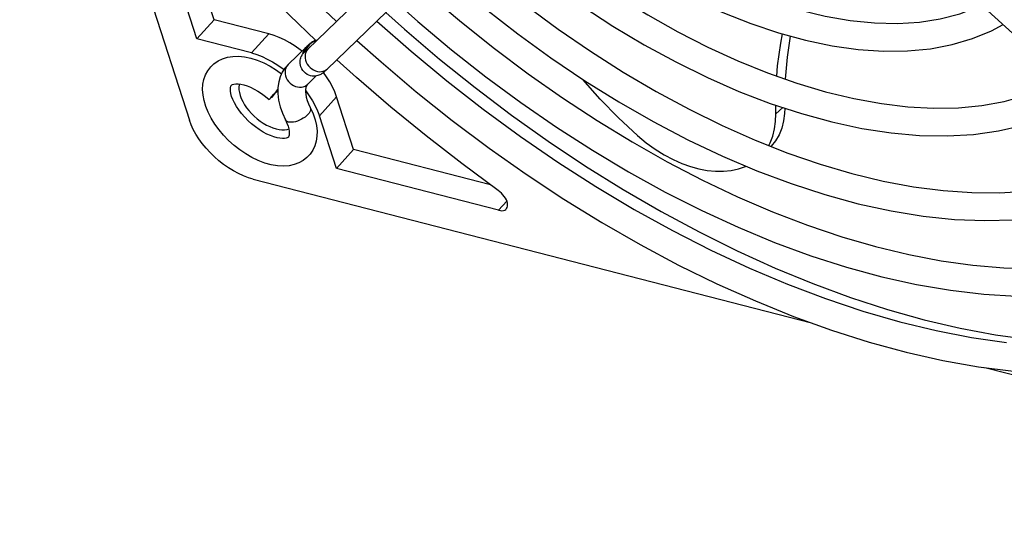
# Model space of a CAD drawing. Extents: x -4139 to -1089, y -1564 to 1941.
# Tile 28 of 160: x -2031 to -1967, y -1457 to -1424. Entities that reach past the tile are written whole.
import ezdxf

# ---------------------------------------------------------------- set-up
doc = ezdxf.new("R2010")
doc.units = 0
doc.header["$LTSCALE"] = 23.1
for name, color, linetype in [('E_FENGSHANZHAO_D120_2_10_1', 7, 'CONTINUOUS'), ('E_FENGSHANZHAO_D120_2_4_1_', 7, 'CONTINUOUS'), ('E_FENGSHANZHAO_D120_2_6_1_', 7, 'CONTINUOUS'), ('E_FENGSHANZHAO_D120_2_7_1_', 7, 'CONTINUOUS'), ('E_FENGSHANZHAO_D120_2_8_1_', 7, 'CONTINUOUS'), ('E_FENGSHANZHAO_D120_2_9_1_', 7, 'CONTINUOUS'), ('FAN_ADDA_AD1224UB-F51_4_1_', 7, 'CONTINUOUS')]:
    doc.layers.add(name, color=color, linetype=linetype)

msp = doc.modelspace()

# ---------------------------------------------------------------- linework, layer by layer
at = {"layer": 'E_FENGSHANZHAO_D120_2_10_1', "color": 7}
for points in [[(-2030.598, -1396.664), (-2030.139, -1397.695), (-2028.973, -1400.062), (-2027.693, -1402.434), (-2026.302, -1404.804), (-2024.804, -1407.166), (-2023.205, -1409.513), (-2021.508, -1411.838), (-2019.718, -1414.136), (-2017.84, -1416.401), (-2015.878, -1418.625), (-2013.84, -1420.804), (-2011.73, -1422.931), (-2010.204, -1424.382)], [(-2007.589, -1424.357), (-2005.366, -1426.313), (-2003.044, -1428.237), (-2000.676, -1430.083), (-1998.268, -1431.846), (-1995.827, -1433.52), (-1993.361, -1435.1), (-1990.878, -1436.583), (-1988.385, -1437.962), (-1985.889, -1439.235), (-1983.398, -1440.398), (-1980.918, -1441.448), (-1978.459, -1442.381), (-1976.026, -1443.195), (-1973.628, -1443.889), (-1971.272, -1444.459), (-1968.963, -1444.905), (-1966.708, -1445.226)], [(-2008.88, -1425.605), (-2007.316, -1427.008), (-2005.024, -1428.947), (-2002.685, -1430.813), (-2000.303, -1432.6), (-1997.886, -1434.304), (-1995.44, -1435.919), (-1992.972, -1437.442), (-1990.487, -1438.869), (-1987.994, -1440.196), (-1985.498, -1441.418), (-1983.006, -1442.532), (-1980.526, -1443.535), (-1978.062, -1444.425), (-1975.622, -1445.199), (-1973.213, -1445.854), (-1970.843, -1446.388), (-1968.517, -1446.799), (-1966.241, -1447.087)]]:
    msp.add_lwpolyline(points, dxfattribs=at)
at = {"layer": 'E_FENGSHANZHAO_D120_2_4_1_', "color": 7}
for p, q in [((-1944.864, -1444.754), (-1987.122, -1406.086)), ((-2012.124, -1425.994), (-2013.344, -1427.173)), ((-2012.39, -1426.474), (-2012.057, -1425.997)), ((-2012.194, -1426.301), (-2012.195, -1426.302)), ((-2013.344, -1427.173), (-2013.439, -1427.271)), ((-2011.522, -1427.915), (-2012.093, -1428.467)), ((-2014.121, -1428.963), (-2014.295, -1429.157)), ((-2014.281, -1429.107), (-2014.109, -1428.91)), ((-2014.015, -1428.845), (-2014.121, -1428.963)), ((-2014.109, -1428.91), (-2014.015, -1428.805)), ((-2012.135, -1428.518), (-2012.172, -1428.588)), ((-2012.105, -1428.48), (-2012.135, -1428.518)), ((-2012.093, -1428.467), (-2012.105, -1428.48)), ((-2014.424, -1429.271), (-2014.281, -1429.107))]:
    msp.add_line(p, q, dxfattribs=at)
at = {"layer": 'E_FENGSHANZHAO_D120_2_4_1_', "color": 2}
for p, q in [((-2012.39, -1426.474), (-2012.306, -1426.372)), ((-2012.329, -1426.276), (-2012.276, -1426.169)), ((-2012.306, -1426.372), (-2012.203, -1426.28)), ((-2012.276, -1426.169), (-2012.205, -1426.074)), ((-2012.205, -1426.074), (-2012.177, -1426.044)), ((-2012.203, -1426.28), (-2012.097, -1426.212)), ((-2012.145, -1426.287), (-2012.198, -1426.395)), ((-2012.074, -1426.192), (-2012.145, -1426.287)), ((-2012.046, -1426.163), (-2012.074, -1426.192)), ((-2011.973, -1425.894), (-2012.057, -1425.997)), ((-2013.444, -1427.298), (-2013.497, -1427.405)), ((-2013.373, -1427.203), (-2013.444, -1427.298))]:
    msp.add_line(p, q, dxfattribs=at)
at = {"layer": 'E_FENGSHANZHAO_D120_2_4_1_', "color": 7}
for points in [[(-1989.347, -1404.207), (-2012.082, -1426.198), (-2012.113, -1426.227), (-2012.139, -1426.252), (-2012.16, -1426.271), (-2012.176, -1426.286), (-2012.188, -1426.296), (-2012.194, -1426.301)], [(-1988.142, -1405.545), (-2010.842, -1427.502), (-2010.884, -1427.542), (-2010.922, -1427.578)], [(-2011.931, -1425.819), (-2011.965, -1425.847), (-2011.999, -1425.878), (-2012.037, -1425.912), (-2012.078, -1425.95), (-2012.124, -1425.994)], [(-2011.82, -1425.734), (-2011.861, -1425.763), (-2011.898, -1425.791), (-2011.931, -1425.819)], [(-2011.449, -1425.586), (-2011.46, -1425.587), (-2011.554, -1425.609), (-2011.639, -1425.638), (-2011.711, -1425.67), (-2011.771, -1425.703), (-2011.82, -1425.734)], [(-2010.922, -1427.578), (-2010.957, -1427.609), (-2010.988, -1427.638), (-2011.018, -1427.664), (-2011.047, -1427.688), (-2011.077, -1427.712), (-2011.109, -1427.737), (-2011.145, -1427.762), (-2011.185, -1427.788), (-2011.231, -1427.815), (-2011.285, -1427.843), (-2011.349, -1427.869), (-2011.421, -1427.893), (-2011.502, -1427.912), (-2011.588, -1427.924), (-2011.68, -1427.928), (-2011.78, -1427.921), (-2011.886, -1427.901), (-2011.998, -1427.866), (-2012.109, -1427.814), (-2012.216, -1427.744), (-2012.312, -1427.659), (-2012.394, -1427.563), (-2012.462, -1427.456), (-2012.517, -1427.335), (-2012.552, -1427.211), (-2012.569, -1427.099), (-2012.571, -1426.995), (-2012.563, -1426.9), (-2012.547, -1426.813), (-2012.523, -1426.732), (-2012.496, -1426.661), (-2012.468, -1426.603), (-2012.441, -1426.553), (-2012.415, -1426.511), (-2012.39, -1426.474)], [(-2018.372, -1427.319), (-2018.162, -1427.12), (-2017.902, -1426.94), (-2017.606, -1426.798), (-2017.282, -1426.7), (-2016.942, -1426.647), (-2016.58, -1426.637), (-2016.185, -1426.675), (-2015.771, -1426.761), (-2015.352, -1426.893), (-2014.93, -1427.07), (-2014.509, -1427.289), (-2014.103, -1427.541), (-2013.775, -1427.779)], [(-2011.998, -1433.092), (-2012.123, -1433.219), (-2012.369, -1433.411), (-2012.647, -1433.565), (-2012.949, -1433.677), (-2013.281, -1433.749), (-2013.652, -1433.777), (-2014.048, -1433.756), (-2014.454, -1433.688), (-2014.868, -1433.572), (-2015.287, -1433.412), (-2015.703, -1433.212), (-2016.104, -1432.978), (-2016.491, -1432.714), (-2016.86, -1432.423), (-2017.21, -1432.108), (-2017.536, -1431.77), (-2017.836, -1431.416), (-2018.106, -1431.046), (-2018.341, -1430.667), (-2018.541, -1430.278), (-2018.698, -1429.891), (-2018.808, -1429.521), (-2018.876, -1429.16), (-2018.901, -1428.802), (-2018.881, -1428.46), (-2018.819, -1428.145), (-2018.716, -1427.852), (-2018.571, -1427.581), (-2018.372, -1427.319)], [(-2013.439, -1427.271), (-2013.553, -1427.407), (-2013.728, -1427.676), (-2013.866, -1427.977), (-2013.962, -1428.309), (-2014.014, -1428.675), (-2014.017, -1429.067), (-2013.967, -1429.483), (-2013.865, -1429.913), (-2013.715, -1430.344), (-2013.518, -1430.777)], [(-2013.333, -1431.885), (-2013.357, -1431.906), (-2013.4, -1431.93), (-2013.47, -1431.954), (-2013.576, -1431.972), (-2013.713, -1431.977), (-2013.877, -1431.964), (-2014.065, -1431.93), (-2014.272, -1431.873), (-2014.495, -1431.792), (-2014.73, -1431.687), (-2014.974, -1431.558), (-2015.224, -1431.404), (-2015.473, -1431.228), (-2015.717, -1431.032), (-2015.951, -1430.821), (-2016.17, -1430.597), (-2016.372, -1430.365), (-2016.552, -1430.128), (-2016.708, -1429.893), (-2016.837, -1429.665), (-2016.94, -1429.448), (-2017.017, -1429.244), (-2017.068, -1429.059), (-2017.095, -1428.896), (-2017.101, -1428.76), (-2017.091, -1428.657), (-2017.072, -1428.587), (-2017.053, -1428.548), (-2017.039, -1428.529)], [(-2017.039, -1428.529), (-2017.034, -1428.523), (-2017.005, -1428.501), (-2016.957, -1428.477), (-2016.872, -1428.452), (-2016.753, -1428.437), (-2016.602, -1428.438), (-2016.424, -1428.459), (-2016.228, -1428.502), (-2016.017, -1428.567), (-2015.792, -1428.655), (-2015.558, -1428.767), (-2015.319, -1428.9), (-2015.074, -1429.058), (-2014.823, -1429.242), (-2014.572, -1429.452)], [(-2012.172, -1428.588), (-2012.201, -1428.682), (-2012.219, -1428.801), (-2012.221, -1428.944), (-2012.205, -1429.109), (-2012.168, -1429.296), (-2012.108, -1429.502), (-2012.023, -1429.726), (-2011.913, -1429.963)], [(-2014.295, -1429.157), (-2014.436, -1429.311), (-2014.49, -1429.369), (-2014.531, -1429.412), (-2014.558, -1429.44), (-2014.571, -1429.451), (-2014.572, -1429.452)], [(-2014.572, -1429.452), (-2014.569, -1429.446), (-2014.553, -1429.426), (-2014.523, -1429.389), (-2014.48, -1429.337), (-2014.424, -1429.271)], [(-2011.913, -1429.963), (-2011.73, -1430.368), (-2011.597, -1430.761), (-2011.511, -1431.141), (-2011.473, -1431.501), (-2011.477, -1431.832), (-2011.522, -1432.146), (-2011.609, -1432.448), (-2011.739, -1432.731), (-2011.911, -1432.99), (-2011.998, -1433.092)], [(-2013.518, -1430.777), (-2013.423, -1430.982), (-2013.351, -1431.177), (-2013.302, -1431.36), (-2013.275, -1431.521), (-2013.27, -1431.654), (-2013.28, -1431.756), (-2013.297, -1431.822), (-2013.316, -1431.863), (-2013.333, -1431.885)]]:
    msp.add_lwpolyline(points, dxfattribs=at)
at = {"layer": 'E_FENGSHANZHAO_D120_2_4_1_', "color": 2}
for points in [[(-2011.507, -1425.642), (-2011.626, -1425.672), (-2011.753, -1425.727), (-2011.87, -1425.802), (-2011.973, -1425.894)], [(-2012.369, -1426.443), (-2012.363, -1426.394), (-2012.329, -1426.276)], [(-2012.198, -1426.395), (-2012.232, -1426.512), (-2012.246, -1426.638), (-2012.239, -1426.767), (-2012.213, -1426.897), (-2012.167, -1427.026), (-2012.102, -1427.148), (-2012.021, -1427.263), (-2011.924, -1427.366)], [(-2013.497, -1427.405), (-2013.53, -1427.523), (-2013.544, -1427.648), (-2013.538, -1427.778), (-2013.511, -1427.908), (-2013.465, -1428.036), (-2013.4, -1428.159), (-2013.319, -1428.274), (-2013.223, -1428.377), (-2013.114, -1428.467), (-2012.996, -1428.541), (-2012.871, -1428.597), (-2012.742, -1428.633), (-2012.612, -1428.65), (-2012.485, -1428.647), (-2012.364, -1428.623), (-2012.252, -1428.579)], [(-2011.924, -1427.366), (-2011.816, -1427.456), (-2011.697, -1427.53), (-2011.572, -1427.586), (-2011.443, -1427.623), (-2011.314, -1427.64), (-2011.187, -1427.636), (-2011.066, -1427.612), (-2010.953, -1427.569), (-2010.852, -1427.506), (-2010.794, -1427.456)], [(-2012.252, -1428.579), (-2012.151, -1428.517), (-2012.093, -1428.467)], [(-2011.913, -1429.963), (-2011.896, -1430.007), (-2011.89, -1430.078), (-2011.904, -1430.156), (-2011.938, -1430.239), (-2011.991, -1430.326), (-2012.061, -1430.414)], [(-2012.061, -1430.414), (-2012.148, -1430.5), (-2012.249, -1430.584), (-2012.362, -1430.662), (-2012.483, -1430.733), (-2012.61, -1430.795), (-2012.739, -1430.846), (-2012.868, -1430.886), (-2012.993, -1430.913), (-2013.111, -1430.927), (-2013.22, -1430.927), (-2013.316, -1430.914), (-2013.397, -1430.887), (-2013.462, -1430.847), (-2013.508, -1430.795), (-2013.518, -1430.777)]]:
    msp.add_lwpolyline(points, dxfattribs=at)
at = {"layer": 'E_FENGSHANZHAO_D120_2_6_1_', "color": 7}
for points in [[(-1996.989, -1414.103), (-1995.981, -1414.974), (-1994.286, -1416.323), (-1992.552, -1417.589), (-1990.787, -1418.767), (-1989.002, -1419.848), (-1987.21, -1420.827), (-1985.418, -1421.7), (-1983.638, -1422.46), (-1981.88, -1423.105), (-1980.156, -1423.631), (-1978.474, -1424.035), (-1976.843, -1424.317), (-1975.272, -1424.476), (-1973.769, -1424.511), (-1972.342, -1424.423), (-1970.997, -1424.212), (-1969.739, -1423.877), (-1968.573, -1423.418), (-1968.328, -1423.284)], [(-1998.287, -1415.359), (-1997.592, -1415.972), (-1995.897, -1417.353), (-1994.159, -1418.656), (-1992.387, -1419.875), (-1990.588, -1421.004), (-1988.771, -1422.038), (-1986.946, -1422.971), (-1985.123, -1423.796), (-1983.309, -1424.512), (-1981.512, -1425.113), (-1979.742, -1425.595), (-1978.01, -1425.956), (-1976.325, -1426.193), (-1974.693, -1426.305), (-1973.127, -1426.29), (-1971.634, -1426.149), (-1970.224, -1425.883), (-1968.904, -1425.494), (-1967.68, -1424.987), (-1966.925, -1424.568)]]:
    msp.add_lwpolyline(points, dxfattribs=at)
at = {"layer": 'E_FENGSHANZHAO_D120_2_7_1_', "color": 7}
for points in [[(-1999.77, -1416.794), (-1999.381, -1417.146), (-1997.575, -1418.664), (-1995.725, -1420.109), (-1993.839, -1421.475), (-1991.923, -1422.757), (-1989.988, -1423.948), (-1988.042, -1425.043), (-1986.094, -1426.038), (-1984.151, -1426.929), (-1982.223, -1427.712), (-1980.319, -1428.383), (-1978.447, -1428.941), (-1976.613, -1429.384), (-1974.826, -1429.711), (-1973.096, -1429.919), (-1971.428, -1430.009), (-1969.826, -1429.981), (-1968.298, -1429.835), (-1966.85, -1429.572), (-1965.488, -1429.191), (-1964.213, -1428.692), (-1963.071, -1428.094)], [(-2001.065, -1418.046), (-2000.096, -1418.907), (-1998.196, -1420.473), (-1996.251, -1421.962), (-1994.267, -1423.365), (-1992.254, -1424.678), (-1990.22, -1425.894), (-1988.171, -1427.01), (-1986.118, -1428.019), (-1984.07, -1428.916), (-1982.035, -1429.699), (-1980.018, -1430.364), (-1978.032, -1430.907), (-1976.084, -1431.324), (-1974.184, -1431.615), (-1972.337, -1431.777), (-1970.554, -1431.809), (-1968.846, -1431.712), (-1967.218, -1431.485), (-1965.677, -1431.131), (-1964.231, -1430.651), (-1962.889, -1430.051), (-1961.692, -1429.356)]]:
    msp.add_lwpolyline(points, dxfattribs=at)
at = {"layer": 'E_FENGSHANZHAO_D120_2_8_1_', "color": 7}
for points in [[(-2002.546, -1419.479), (-2001.908, -1420.056), (-1999.924, -1421.736), (-1997.892, -1423.343), (-1995.822, -1424.871), (-1993.72, -1426.314), (-1991.595, -1427.668), (-1989.454, -1428.926), (-1987.306, -1430.084), (-1985.159, -1431.138), (-1983.019, -1432.086)], [(-2003.843, -1420.732), (-2002.63, -1421.813), (-2000.559, -1423.539), (-1998.44, -1425.187), (-1996.281, -1426.75), (-1994.089, -1428.224), (-1991.872, -1429.603), (-1989.638, -1430.882), (-1987.395, -1432.057), (-1985.151, -1433.122), (-1982.914, -1434.074), (-1980.691, -1434.91), (-1978.49, -1435.625), (-1976.32, -1436.218), (-1974.19, -1436.684), (-1972.106, -1437.023), (-1970.075, -1437.233), (-1968.107, -1437.312), (-1966.212, -1437.26)], [(-1983.019, -1432.086), (-1980.897, -1432.923), (-1978.8, -1433.645), (-1976.736, -1434.252), (-1974.71, -1434.742), (-1972.732, -1435.112), (-1970.809, -1435.363), (-1968.947, -1435.492), (-1967.152, -1435.501), (-1965.429, -1435.39), (-1963.786, -1435.158), (-1962.226, -1434.805), (-1960.755, -1434.333), (-1959.378, -1433.742), (-1958.101, -1433.033), (-1957.86, -1432.863)]]:
    msp.add_lwpolyline(points, dxfattribs=at)
at = {"layer": 'E_FENGSHANZHAO_D120_2_9_1_', "color": 7}
for points in [[(-2005.025, -1421.876), (-2004.203, -1422.621), (-2002.098, -1424.415), (-1999.946, -1426.136), (-1997.753, -1427.781), (-1995.528, -1429.344), (-1993.276, -1430.819), (-1991.005, -1432.203), (-1988.724, -1433.49), (-1986.438, -1434.677), (-1984.156, -1435.76), (-1981.884, -1436.736), (-1979.63, -1437.603), (-1977.402, -1438.356), (-1975.207, -1438.994), (-1973.05, -1439.517), (-1970.939, -1439.922), (-1968.881, -1440.208), (-1966.882, -1440.374), (-1964.947, -1440.422)], [(-2006.322, -1423.13), (-2004.931, -1424.375), (-2002.745, -1426.211), (-2000.512, -1427.971), (-1998.237, -1429.651), (-1995.929, -1431.243), (-1993.593, -1432.744), (-1991.236, -1434.15), (-1988.867, -1435.454), (-1986.493, -1436.655), (-1984.12, -1437.746), (-1981.757, -1438.725), (-1979.41, -1439.589), (-1977.085, -1440.335), (-1974.791, -1440.96), (-1972.537, -1441.461), (-1970.328, -1441.837), (-1968.17, -1442.087), (-1966.073, -1442.209)]]:
    msp.add_lwpolyline(points, dxfattribs=at)
at = {"layer": 'FAN_ADDA_AD1224UB-F51_4_1_', "color": 7}
for p, q in [((-2030.78, -1396.617), (-2019.758, -1430.778)), ((-2019.281, -1425.509), (-2022.543, -1415.401)), ((-2018.161, -1424.271), (-2020.922, -1415.712)), ((-2019.281, -1425.509), (-2018.161, -1424.271)), ((-2014.6, -1425.187), (-2018.161, -1424.271)), ((-2015.721, -1426.425), (-2019.281, -1425.509)), ((-2009.096, -1432.692), (-2010.197, -1429.277)), ((-1981.682, -1430.381), (-1981.677, -1429.817)), ((-2010.217, -1433.929), (-2011.318, -1430.515)), ((-2010.217, -1433.929), (-2009.096, -1432.692)), ((-2000.211, -1434.978), (-2009.096, -1432.692)), ((-1999.677, -1436.641), (-2010.217, -1433.929)), ((-2015.614, -1434.628), (-1979.368, -1443.954)), ((-1968.109, -1446.851), (-1927.004, -1457.427))]:
    msp.add_line(p, q, dxfattribs=at)
at = {"layer": 'FAN_ADDA_AD1224UB-F51_4_1_', "color": 2}
for p, q in [((-2015.721, -1426.425), (-2014.6, -1425.187)), ((-2010.197, -1429.277), (-2011.318, -1430.515)), ((-1981.682, -1430.381), (-1981.215, -1429.969)), ((-1999.677, -1436.641), (-1999.144, -1436.052))]:
    msp.add_line(p, q, dxfattribs=at)
at = {"layer": 'FAN_ADDA_AD1224UB-F51_4_1_', "color": 7}
for points in [[(-2011.543, -1425.606), (-2013.251, -1423.979), (-2015.336, -1421.891), (-2017.36, -1419.757), (-2019.318, -1417.587), (-2021.21, -1415.376)], [(-2007.006, -1423.792), (-2005.793, -1424.887), (-2003.526, -1426.817), (-2001.209, -1428.676), (-1998.849, -1430.459), (-1996.454, -1432.16), (-1994.03, -1433.774), (-1991.585, -1435.297), (-1989.126, -1436.723), (-1986.659, -1438.05), (-1984.191, -1439.274), (-1981.727, -1440.392), (-1979.274, -1441.402), (-1976.839, -1442.299), (-1974.429, -1443.082), (-1972.05, -1443.749), (-1969.71, -1444.297), (-1967.415, -1444.725), (-1965.171, -1445.032), (-1962.983, -1445.218), (-1960.86, -1445.28), (-1958.805, -1445.221), (-1957.421, -1445.093)], [(-2012.443, -1426.301), (-2012.556, -1426.212), (-2012.891, -1425.977), (-2013.233, -1425.765), (-2013.578, -1425.578), (-2013.923, -1425.419), (-2014.263, -1425.289), (-2014.6, -1425.187)], [(-1981.607, -1427.929), (-1981.56, -1427.265), (-1981.358, -1425.785), (-1981.235, -1425.188)], [(-1981.047, -1428.126), (-1980.927, -1426.689), (-1980.719, -1425.329)], [(-2015.721, -1426.425), (-2015.384, -1426.526), (-2015.044, -1426.656), (-2014.699, -1426.816), (-2014.354, -1427.002), (-2014.012, -1427.214), (-2013.677, -1427.45), (-2013.613, -1427.5)], [(-1999.711, -1435.346), (-2002.069, -1433.609), (-2004.389, -1431.806), (-2006.673, -1429.937), (-2008.915, -1428.007), (-2010.179, -1426.862)], [(-2010.197, -1429.277), (-2010.317, -1428.955), (-2010.466, -1428.63), (-2010.645, -1428.302), (-2010.853, -1427.976), (-2011.056, -1427.695)], [(-1990.655, -1431.785), (-1991.897, -1430.642), (-1993.087, -1429.429), (-1994.219, -1428.153), (-1994.247, -1428.118)], [(-2016.51, -1428.449), (-2016.523, -1428.492), (-2016.543, -1428.65), (-2016.539, -1428.821), (-2016.512, -1429.001), (-2016.461, -1429.192)], [(-2012.22, -1428.875), (-2012.207, -1428.891), (-2011.973, -1429.213), (-2011.766, -1429.54), (-2011.587, -1429.868), (-2011.438, -1430.192), (-2011.318, -1430.515)], [(-2016.461, -1429.192), (-2016.387, -1429.388), (-2016.293, -1429.584), (-2016.178, -1429.782), (-2016.045, -1429.979), (-2015.894, -1430.171), (-2015.729, -1430.356), (-2015.552, -1430.531), (-2015.364, -1430.695), (-2015.167, -1430.848), (-2014.963, -1430.985), (-2014.754, -1431.107), (-2014.545, -1431.21), (-2014.338, -1431.293), (-2014.135, -1431.356), (-2013.939, -1431.396), (-2013.752, -1431.416), (-2013.577, -1431.412), (-2013.416, -1431.387), (-2013.304, -1431.351)], [(-1981.093, -1430.01), (-1981.105, -1430.358), (-1981.173, -1430.842), (-1981.294, -1431.301), (-1981.47, -1431.731), (-1981.703, -1432.129), (-1981.988, -1432.482), (-1981.996, -1432.489)], [(-2015.614, -1434.628), (-2015.931, -1434.532), (-2016.251, -1434.41), (-2016.576, -1434.26), (-2016.901, -1434.084), (-2017.222, -1433.885), (-2017.538, -1433.663), (-2017.844, -1433.422), (-2018.138, -1433.163), (-2018.418, -1432.889), (-2018.68, -1432.603), (-2018.921, -1432.306), (-2019.141, -1432.003), (-2019.336, -1431.696), (-2019.505, -1431.387), (-2019.645, -1431.082), (-2019.758, -1430.778)], [(-1982.14, -1432.432), (-1982.04, -1432.254), (-1981.869, -1431.817), (-1981.755, -1431.353), (-1981.694, -1430.872), (-1981.682, -1430.381)], [(-1990.655, -1431.785), (-1990.088, -1432.251), (-1989.51, -1432.668), (-1988.93, -1433.031), (-1988.351, -1433.341), (-1987.776, -1433.597), (-1987.212, -1433.8), (-1986.67, -1433.949), (-1986.136, -1434.05), (-1985.596, -1434.104), (-1985.069, -1434.105), (-1984.57, -1434.053), (-1984.097, -1433.949), (-1983.655, -1433.794), (-1983.618, -1433.775)], [(-1999.181, -1436.553), (-1999.162, -1436.53), (-1999.123, -1436.46), (-1999.1, -1436.379), (-1999.094, -1436.287), (-1999.105, -1436.186), (-1999.133, -1436.08), (-1999.177, -1435.97), (-1999.236, -1435.857), (-1999.309, -1435.745), (-1999.395, -1435.636), (-1999.492, -1435.531), (-1999.597, -1435.435), (-1999.711, -1435.346)], [(-1999.677, -1436.641), (-1999.565, -1436.662), (-1999.462, -1436.667), (-1999.369, -1436.656), (-1999.286, -1436.629), (-1999.217, -1436.587), (-1999.181, -1436.553)]]:
    msp.add_lwpolyline(points, dxfattribs=at)

doc.saveas('drawing.dxf')
